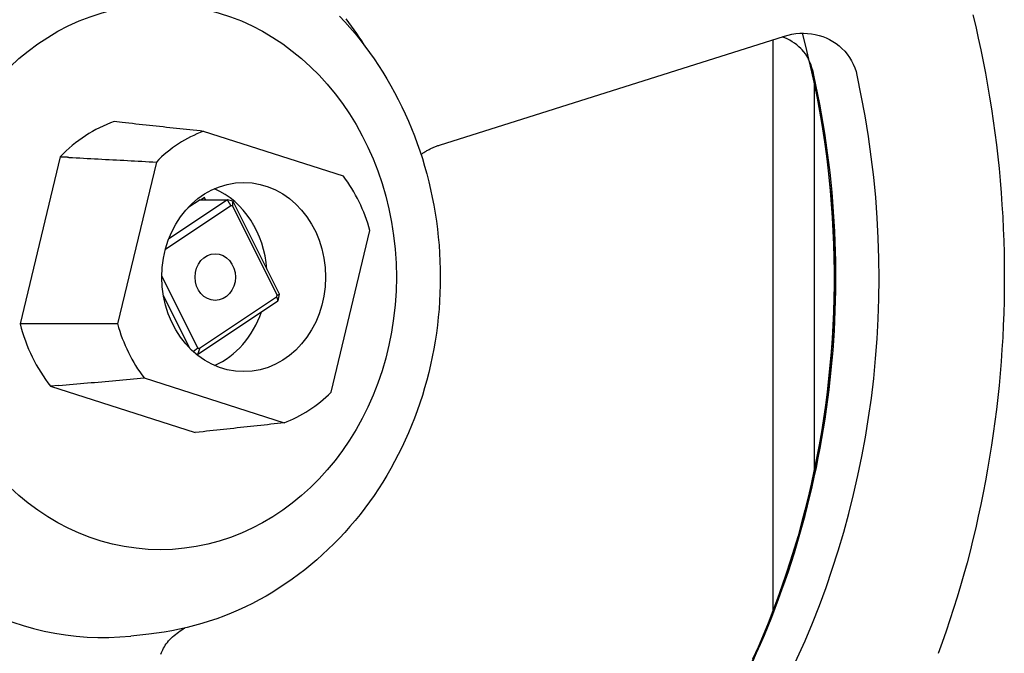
# Model space of a CAD drawing. Header units: millimetres. Extents: x 1916 to 7427, y 940 to 2454.
# Tile 16 of 26: x 2357 to 2534, y 2211 to 2325. Entities that reach past the tile are written whole.
import ezdxf

# ---------------------------------------------------------------- set-up
doc = ezdxf.new("R2010")
doc.units = ezdxf.units.MM
doc.layers.add('DETAIL', color=2, linetype='Continuous')

msp = doc.modelspace()

# ---------------------------------------------------------------- linework, layer by layer
at = {"layer": 'DETAIL'}
for p, q in [((2432.53, 2302.32), (2494.54, 2321.91)), ((2492.43, 2321.25), (2492.43, 2218.57)), ((2499.84, 2313.42), (2499.84, 2243.77)), ((2375.5, 2306.38), (2374.07, 2306.54)), ((2415.26, 2296.72), (2390.1, 2304.79)), ((2364.36, 2300.2), (2357.15, 2270.2)), ((2381.65, 2299.27), (2374.66, 2270.22)), ((2383.28, 2283.59), (2395.04, 2291.44)), ((2394.41, 2292.51), (2383.89, 2285.49)), ((2389.53, 2292.51), (2387.3, 2291.02)), ((2389.53, 2292.51), (2394.41, 2292.51)), ((2390.29, 2292.9), (2389.68, 2292.51)), ((2390.48, 2292.51), (2390.29, 2292.9)), ((2403.78, 2275.5), (2395.43, 2292.19)), ((2395.36, 2291.34), (2403.36, 2275.35)), ((2413.05, 2257.92), (2420.03, 2286.97)), ((2389.11, 2265.85), (2382.63, 2278.81)), ((2382.92, 2275.22), (2387.6, 2265.85)), ((2389.05, 2264.69), (2403.5, 2274.32)), ((2403.27, 2274.99), (2389.42, 2265.75)), ((2388.88, 2264.69), (2389.05, 2264.69)), ((2379.44, 2260.47), (2404.6, 2252.4)), ((2364.13, 2259.11), (2362.64, 2258.98)), ((2362.64, 2258.98), (2388.62, 2250.65)), ((2390.04, 2250.81), (2388.62, 2250.65)), ((2380.31, 2214.42), (2377.08, 2214.08))]:
    msp.add_line(p, q, dxfattribs=at)
at = {"layer": 'DETAIL', "flags": 128}
for points in [[(2414.54, 2325.52), (2415.5, 2324.48), (2416.44, 2323.43), (2417.36, 2322.35), (2418.25, 2321.25), (2419.11, 2320.13), (2419.95, 2318.99), (2420.77, 2317.83), (2421.56, 2316.65), (2422.33, 2315.45), (2423.07, 2314.23), (2423.78, 2313), (2424.47, 2311.75), (2425.13, 2310.49), (2425.76, 2309.21), (2426.37, 2307.92), (2426.95, 2306.61), (2427.51, 2305.29), (2428.03, 2303.96), (2428.53, 2302.61), (2429, 2301.26), (2429.45, 2299.89), (2429.86, 2298.51), (2430.25, 2297.13), (2430.61, 2295.74), (2430.94, 2294.34), (2431.24, 2292.93), (2431.51, 2291.51), (2431.76, 2290.09), (2431.97, 2288.67), (2432.16, 2287.24), (2432.32, 2285.8), (2432.45, 2284.36), (2432.55, 2282.92), (2432.62, 2281.48), (2432.67, 2280.04), (2432.68, 2278.6), (2432.67, 2277.15), (2432.62, 2275.71), (2432.55, 2274.27), (2432.45, 2272.83), (2432.32, 2271.39), (2432.16, 2269.95), (2431.97, 2268.52), (2431.76, 2267.1), (2431.51, 2265.68), (2431.24, 2264.26), (2430.94, 2262.85), (2430.61, 2261.45), (2430.25, 2260.06), (2429.86, 2258.68), (2429.45, 2257.3), (2429, 2255.93), (2428.53, 2254.58), (2428.03, 2253.24), (2427.51, 2251.9), (2426.95, 2250.58), (2426.37, 2249.28), (2425.76, 2247.98), (2425.13, 2246.7), (2424.47, 2245.44), (2423.78, 2244.19), (2423.07, 2242.96), (2422.33, 2241.74), (2421.56, 2240.54), (2420.77, 2239.37), (2419.95, 2238.2), (2419.11, 2237.06), (2418.25, 2235.94), (2417.36, 2234.84), (2416.44, 2233.76), (2415.5, 2232.71), (2414.54, 2231.67), (2413.56, 2230.66), (2412.55, 2229.68), (2411.52, 2228.72), (2410.47, 2227.78), (2409.4, 2226.87), (2408.31, 2225.99), (2407.2, 2225.13), (2406.07, 2224.3), (2404.92, 2223.5), (2403.75, 2222.73), (2402.56, 2221.99), (2401.36, 2221.28), (2400.14, 2220.6), (2398.9, 2219.95), (2397.65, 2219.34), (2396.38, 2218.75), (2395.1, 2218.2), (2393.8, 2217.68), (2392.49, 2217.2), (2391.17, 2216.75), (2389.84, 2216.33), (2388.51, 2215.95), (2387.16, 2215.61), (2385.8, 2215.3), (2384.43, 2215.02), (2383.06, 2214.79), (2381.69, 2214.58), (2380.31, 2214.42)], [(2528.39, 2325.76), (2528.89, 2323.66), (2529.36, 2321.56), (2529.82, 2319.45), (2530.25, 2317.34), (2530.65, 2315.22), (2531.04, 2313.09), (2531.4, 2310.96), (2531.74, 2308.83), (2532.05, 2306.69), (2532.34, 2304.54), (2532.61, 2302.39), (2532.86, 2300.24), (2533.08, 2298.09), (2533.28, 2295.93), (2533.46, 2293.77), (2533.61, 2291.6), (2533.74, 2289.44), (2533.84, 2287.27), (2533.93, 2285.1), (2533.99, 2282.94), (2534.02, 2280.77), (2534.03, 2278.6), (2534.02, 2276.43), (2533.99, 2274.26), (2533.93, 2272.09), (2533.84, 2269.92), (2533.74, 2267.75), (2533.61, 2265.59), (2533.46, 2263.42), (2533.28, 2261.26), (2533.08, 2259.11), (2532.86, 2256.95), (2532.61, 2254.8), (2532.34, 2252.65), (2532.05, 2250.51), (2531.74, 2248.37), (2531.4, 2246.23), (2531.04, 2244.1), (2530.65, 2241.97), (2530.25, 2239.85), (2529.82, 2237.74), (2529.36, 2235.63), (2528.89, 2233.53), (2528.39, 2231.43), (2527.87, 2229.35), (2527.33, 2227.27), (2526.76, 2225.19), (2526.17, 2223.13), (2525.56, 2221.07), (2524.93, 2219.03), (2524.27, 2216.99), (2523.59, 2214.96), (2522.89, 2212.94), (2522.17, 2210.93)], [(2497.69, 2322.43), (2498.3, 2320.12), (2498.87, 2317.79), (2499.4, 2315.46), (2499.91, 2313.12), (2500.38, 2310.76), (2500.81, 2308.4), (2501.22, 2306.03), (2501.59, 2303.66), (2501.93, 2301.27), (2502.23, 2298.88), (2502.5, 2296.49), (2502.73, 2294.09), (2502.93, 2291.68), (2503.1, 2289.28), (2503.24, 2286.87), (2503.34, 2284.45), (2503.4, 2282.04), (2503.44, 2279.62), (2503.43, 2277.21), (2503.4, 2274.79), (2503.33, 2272.38), (2503.22, 2269.97), (2503.08, 2267.56), (2502.91, 2265.15), (2502.7, 2262.75), (2502.46, 2260.35), (2502.19, 2257.95), (2501.88, 2255.57), (2501.54, 2253.18), (2501.16, 2250.81), (2500.75, 2248.44), (2500.31, 2246.08), (2499.83, 2243.73), (2499.32, 2241.39), (2498.78, 2239.05), (2498.21, 2236.73), (2497.6, 2234.42), (2496.96, 2232.12), (2496.29, 2229.84), (2495.58, 2227.56), (2494.85, 2225.3), (2494.08, 2223.06), (2493.28, 2220.83), (2492.45, 2218.61), (2491.59, 2216.42), (2490.69, 2214.23), (2489.77, 2212.07), (2488.81, 2209.92)], [(2497.49, 2319.67), (2497.12, 2320.01), (2496.74, 2320.33), (2496.33, 2320.62), (2495.91, 2320.9), (2495.48, 2321.15), (2495.04, 2321.39), (2494.58, 2321.59), (2494.12, 2321.78)], [(2494.54, 2321.91), (2495.19, 2322.1), (2495.87, 2322.24), (2496.56, 2322.35), (2497.26, 2322.41), (2497.96, 2322.43), (2498.67, 2322.4), (2499.37, 2322.32), (2500.06, 2322.2), (2500.74, 2322.03), (2501.4, 2321.82), (2502.04, 2321.57), (2502.64, 2321.28), (2503.23, 2320.95), (2503.79, 2320.57), (2504.34, 2320.15), (2504.86, 2319.69), (2505.35, 2319.19), (2505.8, 2318.65), (2506.21, 2318.08), (2506.58, 2317.47), (2506.9, 2316.85), (2507.17, 2316.21), (2507.39, 2315.56), (2507.56, 2314.9)], [(2499.82, 2314.9), (2499.66, 2315.57), (2499.47, 2316.23), (2499.25, 2316.87), (2498.99, 2317.49), (2498.7, 2318.08), (2498.36, 2318.64), (2497.96, 2319.17), (2497.73, 2319.43), (2497.49, 2319.67)], [(2488.82, 2209.49), (2489.53, 2211.06), (2490.23, 2212.65), (2490.92, 2214.24), (2491.58, 2215.85), (2492.23, 2217.47), (2492.87, 2219.09), (2493.48, 2220.72), (2494.08, 2222.36), (2494.66, 2224.01), (2495.23, 2225.67), (2495.77, 2227.34), (2496.3, 2229.01), (2496.81, 2230.69), (2497.31, 2232.38), (2497.78, 2234.07), (2498.24, 2235.77), (2498.68, 2237.48), (2499.1, 2239.19), (2499.51, 2240.91), (2499.89, 2242.63), (2500.26, 2244.36), (2500.61, 2246.1), (2500.94, 2247.84), (2501.26, 2249.58), (2501.55, 2251.33), (2501.83, 2253.08), (2502.09, 2254.84), (2502.33, 2256.59), (2502.55, 2258.36), (2502.75, 2260.12), (2502.94, 2261.89), (2503.1, 2263.66), (2503.25, 2265.43), (2503.38, 2267.21), (2503.49, 2268.98), (2503.58, 2270.76), (2503.66, 2272.54), (2503.71, 2274.32), (2503.74, 2276.1), (2503.76, 2277.88), (2503.76, 2279.66), (2503.74, 2281.44), (2503.7, 2283.22), (2503.64, 2285), (2503.56, 2286.78), (2503.47, 2288.56), (2503.35, 2290.34), (2503.22, 2292.11), (2503.07, 2293.88), (2502.9, 2295.65), (2502.71, 2297.42), (2502.51, 2299.19), (2502.28, 2300.95), (2502.04, 2302.71), (2501.78, 2304.46), (2501.5, 2306.21), (2501.2, 2307.96), (2500.88, 2309.7), (2500.55, 2311.44), (2500.19, 2313.17), (2499.82, 2314.9)], [(2390.1, 2304.79), (2389.5, 2304.86), (2388.9, 2304.92), (2388.29, 2304.99), (2387.69, 2305.05), (2387.09, 2305.12), (2386.49, 2305.18), (2385.88, 2305.25), (2385.28, 2305.32), (2384.67, 2305.38), (2384.06, 2305.45), (2383.46, 2305.51), (2382.85, 2305.58), (2382.24, 2305.65), (2381.63, 2305.71), (2381.02, 2305.78), (2380.41, 2305.85), (2379.8, 2305.91), (2379.19, 2305.98), (2378.57, 2306.05), (2377.96, 2306.11), (2377.34, 2306.18), (2376.73, 2306.25), (2376.11, 2306.32), (2375.5, 2306.38)], [(2429.21, 2300.62), (2429.34, 2300.72), (2429.47, 2300.81), (2429.6, 2300.9), (2429.74, 2300.99), (2429.87, 2301.08), (2430.01, 2301.16), (2430.14, 2301.24), (2430.28, 2301.32), (2430.42, 2301.4), (2430.55, 2301.48), (2430.69, 2301.55), (2430.83, 2301.62), (2430.97, 2301.69), (2431.11, 2301.76), (2431.26, 2301.83), (2431.4, 2301.89), (2431.54, 2301.95), (2431.68, 2302.01), (2431.82, 2302.07), (2431.97, 2302.12), (2432.11, 2302.18), (2432.25, 2302.23), (2432.39, 2302.27), (2432.53, 2302.32)], [(2365.9, 2300.12), (2365.83, 2300.12), (2365.77, 2300.12), (2365.71, 2300.13), (2365.64, 2300.13), (2365.58, 2300.13), (2365.51, 2300.14), (2365.45, 2300.14), (2365.39, 2300.14), (2365.32, 2300.15), (2365.26, 2300.15), (2365.19, 2300.15), (2365.13, 2300.16), (2365.07, 2300.16), (2365, 2300.16), (2364.94, 2300.17), (2364.87, 2300.17), (2364.81, 2300.17), (2364.75, 2300.18), (2364.68, 2300.18), (2364.62, 2300.18), (2364.55, 2300.19), (2364.49, 2300.19), (2364.43, 2300.19), (2364.36, 2300.2)], [(2365.9, 2300.12), (2366.56, 2300.08), (2367.23, 2300.04), (2367.89, 2300.01), (2368.55, 2299.97), (2369.22, 2299.94), (2369.88, 2299.9), (2370.54, 2299.87), (2371.2, 2299.83), (2371.86, 2299.8), (2372.52, 2299.76), (2373.17, 2299.73), (2373.83, 2299.69), (2374.49, 2299.66), (2375.14, 2299.62), (2375.8, 2299.59), (2376.45, 2299.55), (2377.1, 2299.52), (2377.75, 2299.48), (2378.4, 2299.45), (2379.05, 2299.41), (2379.7, 2299.38), (2380.35, 2299.34), (2381, 2299.31), (2381.65, 2299.27)], [(2395.04, 2291.44), (2395.02, 2291.49), (2394.99, 2291.53), (2394.97, 2291.57), (2394.94, 2291.62), (2394.91, 2291.66), (2394.89, 2291.71), (2394.86, 2291.75), (2394.83, 2291.8), (2394.81, 2291.84), (2394.78, 2291.89), (2394.76, 2291.93), (2394.73, 2291.97), (2394.7, 2292.02), (2394.68, 2292.06), (2394.65, 2292.11), (2394.62, 2292.15), (2394.6, 2292.2), (2394.57, 2292.24), (2394.54, 2292.28), (2394.52, 2292.33), (2394.49, 2292.37), (2394.46, 2292.42), (2394.44, 2292.46), (2394.41, 2292.51)], [(2395.36, 2291.34), (2395.36, 2291.38), (2395.36, 2291.42), (2395.37, 2291.45), (2395.37, 2291.49), (2395.37, 2291.52), (2395.38, 2291.56), (2395.38, 2291.59), (2395.38, 2291.63), (2395.38, 2291.66), (2395.39, 2291.7), (2395.39, 2291.73), (2395.39, 2291.77), (2395.4, 2291.8), (2395.4, 2291.84), (2395.4, 2291.87), (2395.41, 2291.91), (2395.41, 2291.94), (2395.41, 2291.98), (2395.42, 2292.01), (2395.42, 2292.05), (2395.42, 2292.08), (2395.43, 2292.12), (2395.43, 2292.15), (2395.43, 2292.19)], [(2403.36, 2275.35), (2403.37, 2275.35), (2403.39, 2275.36), (2403.41, 2275.37), (2403.43, 2275.37), (2403.44, 2275.38), (2403.46, 2275.38), (2403.48, 2275.39), (2403.5, 2275.4), (2403.51, 2275.4), (2403.53, 2275.41), (2403.55, 2275.42), (2403.57, 2275.42), (2403.59, 2275.43), (2403.6, 2275.44), (2403.62, 2275.44), (2403.64, 2275.45), (2403.66, 2275.46), (2403.67, 2275.46), (2403.69, 2275.47), (2403.71, 2275.48), (2403.73, 2275.48), (2403.74, 2275.49), (2403.76, 2275.5), (2403.78, 2275.5)], [(2403.27, 2274.99), (2403.28, 2274.96), (2403.29, 2274.93), (2403.3, 2274.9), (2403.31, 2274.88), (2403.32, 2274.85), (2403.33, 2274.82), (2403.34, 2274.79), (2403.35, 2274.77), (2403.36, 2274.74), (2403.37, 2274.71), (2403.38, 2274.68), (2403.39, 2274.65), (2403.4, 2274.63), (2403.41, 2274.6), (2403.42, 2274.57), (2403.43, 2274.54), (2403.44, 2274.51), (2403.45, 2274.49), (2403.46, 2274.46), (2403.47, 2274.43), (2403.47, 2274.4), (2403.48, 2274.38), (2403.49, 2274.35), (2403.5, 2274.32)], [(2358.7, 2270.2), (2358.64, 2270.2), (2358.57, 2270.2), (2358.51, 2270.2), (2358.45, 2270.2), (2358.38, 2270.2), (2358.32, 2270.2), (2358.25, 2270.2), (2358.19, 2270.2), (2358.12, 2270.2), (2358.06, 2270.2), (2357.99, 2270.2), (2357.93, 2270.2), (2357.86, 2270.2), (2357.8, 2270.2), (2357.73, 2270.2), (2357.67, 2270.2), (2357.6, 2270.2), (2357.54, 2270.2), (2357.47, 2270.2), (2357.41, 2270.2), (2357.34, 2270.2), (2357.28, 2270.2), (2357.21, 2270.2), (2357.15, 2270.2)], [(2374.66, 2270.22), (2374.01, 2270.22), (2373.35, 2270.22), (2372.69, 2270.22), (2372.03, 2270.22), (2371.38, 2270.22), (2370.72, 2270.22), (2370.06, 2270.21), (2369.39, 2270.21), (2368.73, 2270.21), (2368.07, 2270.21), (2367.41, 2270.21), (2366.74, 2270.21), (2366.08, 2270.21), (2365.41, 2270.21), (2364.74, 2270.21), (2364.08, 2270.21), (2363.41, 2270.2), (2362.74, 2270.2), (2362.07, 2270.2), (2361.4, 2270.2), (2360.72, 2270.2), (2360.05, 2270.2), (2359.38, 2270.2), (2358.7, 2270.2)], [(2389.11, 2265.85), (2389.07, 2265.82), (2389.04, 2265.79), (2389, 2265.77), (2388.97, 2265.74), (2388.93, 2265.71), (2388.9, 2265.68), (2388.87, 2265.66), (2388.83, 2265.63), (2388.8, 2265.6), (2388.76, 2265.58), (2388.73, 2265.55), (2388.69, 2265.52), (2388.66, 2265.5), (2388.63, 2265.47), (2388.59, 2265.44), (2388.56, 2265.41), (2388.52, 2265.39), (2388.49, 2265.36), (2388.45, 2265.33), (2388.42, 2265.31), (2388.39, 2265.28), (2388.35, 2265.25), (2388.32, 2265.23), (2388.28, 2265.2)], [(2389.42, 2265.75), (2389.4, 2265.71), (2389.39, 2265.66), (2389.37, 2265.62), (2389.36, 2265.57), (2389.34, 2265.53), (2389.33, 2265.48), (2389.31, 2265.44), (2389.29, 2265.39), (2389.28, 2265.35), (2389.26, 2265.31), (2389.25, 2265.26), (2389.23, 2265.22), (2389.22, 2265.17), (2389.2, 2265.13), (2389.19, 2265.08), (2389.17, 2265.04), (2389.16, 2265), (2389.14, 2264.95), (2389.13, 2264.91), (2389.11, 2264.86), (2389.1, 2264.82), (2389.08, 2264.77), (2389.07, 2264.73), (2389.05, 2264.69)], [(2364.13, 2259.11), (2364.78, 2259.17), (2365.42, 2259.23), (2366.07, 2259.29), (2366.71, 2259.34), (2367.36, 2259.4), (2368, 2259.46), (2368.64, 2259.51), (2369.28, 2259.57), (2369.92, 2259.63), (2370.56, 2259.68), (2371.2, 2259.74), (2371.84, 2259.8), (2372.48, 2259.85), (2373.11, 2259.91), (2373.75, 2259.96), (2374.39, 2260.02), (2375.02, 2260.08), (2375.65, 2260.13), (2376.29, 2260.19), (2376.92, 2260.24), (2377.55, 2260.3), (2378.18, 2260.36), (2378.81, 2260.41), (2379.44, 2260.47)], [(2404.6, 2252.4), (2404, 2252.34), (2403.4, 2252.27), (2402.8, 2252.2), (2402.2, 2252.14), (2401.6, 2252.07), (2401, 2252.01), (2400.4, 2251.94), (2399.79, 2251.87), (2399.19, 2251.81), (2398.59, 2251.74), (2397.98, 2251.68), (2397.37, 2251.61), (2396.77, 2251.54), (2396.16, 2251.48), (2395.55, 2251.41), (2394.94, 2251.34), (2394.33, 2251.28), (2393.72, 2251.21), (2393.11, 2251.14), (2392.5, 2251.08), (2391.88, 2251.01), (2391.27, 2250.94), (2390.66, 2250.88), (2390.04, 2250.81)], [(2382.47, 2210.84), (2382.56, 2211.1), (2382.67, 2211.36), (2382.79, 2211.63), (2382.93, 2211.9), (2383.09, 2212.17), (2383.26, 2212.43), (2383.44, 2212.69), (2383.64, 2212.95), (2383.85, 2213.2), (2384.08, 2213.45), (2384.32, 2213.7), (2384.57, 2213.94), (2384.83, 2214.17), (2385.1, 2214.39), (2385.37, 2214.6), (2385.65, 2214.81), (2385.93, 2215), (2386.21, 2215.18), (2386.49, 2215.35), (2386.77, 2215.51)]]:
    msp.add_lwpolyline(points, dxfattribs=at)
at = {"layer": 'DETAIL'}
for centre, major_axis, start_param, end_param in [((2381.35, 2278.6), (0, -175), 3.167766, 6.257012), ((2371.99, 2278.6), (0, -64.78), 3.0507, 6.374078), ((2370.21, 2278.6), (0, -70.14), 2.196096, 2.294105), ((2375.47, 2278.6), (0, -147.88), 0.883718, 1.835577), ((2384.2, 2278.6), (0, -147), 0.256033, 1.820341), ((2381.35, 2278.6), (0, 29.18), 0.291981, 0.737195), ((2397.35, 2278.6), (0, 27.5), 0.309371, 0.719806), ((2397.35, 2278.6), (0, -27.5), 1.880167, 2.290602), ((2386.85, 2278.6), (0, 17), 4.796427, 5.918561), ((2391.73, 2278.6), (0, 14.25), 5.978397, 6.064375), ((2392.23, 2278.6), (0, 13.25), 6.007322, 6.03545), ((2391.73, 2278.6), (0, 14.25), 4.4076, 4.493579), ((2392.23, 2278.6), (0, -13.25), 1.294933, 1.323061), ((2386.85, 2278.6), (0, -17), 0.364625, 1.194092), ((2381.35, 2278.6), (0, -29.18), 5.00437, 5.449584), ((2397.35, 2278.6), (0, 27.5), 1.880167, 2.290602), ((2392.23, 2278.6), (0, -13.25), 6.007322, 6.03545), ((2391.73, 2278.6), (0, -14.25), 6.043449, 6.064375), ((2397.35, 2278.6), (0, -27.5), 0.309371, 0.719806)]:
    msp.add_ellipse(centre, major_axis=major_axis, ratio=0.866025, start_param=start_param, end_param=end_param, dxfattribs=at)
for centre, major_axis in [((2382.35, 2278.6), (0, -49)), ((2397.35, 2278.6), (0, -17)), ((2392.23, 2278.6), (0, -4.19))]:
    msp.add_ellipse(centre, major_axis=major_axis, ratio=0.866025, dxfattribs=at)

doc.saveas('drawing.dxf')
